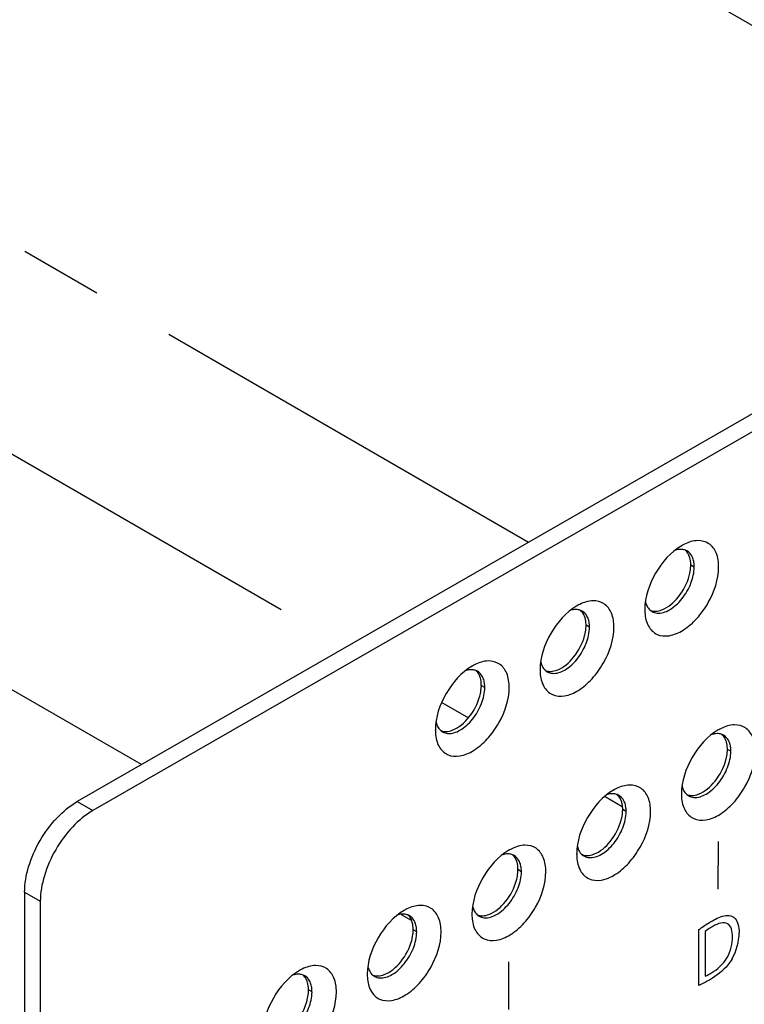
# Model space of a CAD drawing. Header units: inches. Extents: x 0 to 34, y 0 to 22.
# Tile 24 of 42: x 22.2 to 23.4, y 9.8 to 11.5. Entities that reach past the tile are written whole.
import ezdxf

# ---------------------------------------------------------------- set-up
doc = ezdxf.new("R2010")
doc.units = ezdxf.units.IN
doc.header["$LTSCALE"] = 1.87
doc.header["$MEASUREMENT"] = 0
doc.linetypes.add('CENTER', pattern=[0.6, 0.375, -0.075, 0.075, -0.075])
doc.layers.get('0').update_dxf_attribs({"linetype": 'CONTINUOUS'})
for name, color, linetype in [('02___PRT_ALL_AXES', 7, 'CONTINUOUS'), ('DEFAULT_1', 7, 'CENTER'), ('DETAIL', 7, 'CONTINUOUS')]:
    doc.layers.add(name, color=color, linetype=linetype)
doc.styles.get("Standard").update_dxf_attribs({"font": 'txt', "width": 0.8})
doc.dimstyles.get("Standard").update_dxf_attribs({"dimtxt": 0.125, "dimasz": 0.18, "dimexe": 0.125, "dimexo": 0.0625, "dimgap": 0.09, "dimtad": 0, "dimtih": 1, "dimtoh": 1, "dimzin": 0, "dimdsep": 46, "dimtxsty": 'STANDARD', "dimblk": '_FILLED', "dimblk1": '_FILLED', "dimblk2": '_FILLED', "dimcen": 0.09, "dimazin": 0, "dimtol": 1, "dimtp": 0.02, "dimtm": 0.02, "dimtfac": 1, "dimtofl": 0, "dimtmove": 0, "dimatfit": 3, "dimldrblk": '_FILLED', "dimfxl": 1, "dimtolj": 1, "dimtzin": 0, "dimarcsym": 0})

# ---------------------------------------------------------------- blocks, each defined once
blk = doc.blocks.new('_FILLED')
at = {"color": 0, "linetype": 'BYBLOCK'}
blk.add_solid([(0, 0), (-1, 0.1736), (-1, -0.1736)], dxfattribs=at)

msp = doc.modelspace()

# ---------------------------------------------------------------- linework, layer by layer
at = {"color": 7, "linetype": 'CONTINUOUS'}
for p, q in [((26.6017, 12.6215), (22.3091, 10.1554)), ((23.3508, 10.5514), (23.345, 10.5548)), ((23.2685, 10.4926), (23.2698, 10.4884)), ((23.1741, 10.4499), (23.1682, 10.4532)), ((23.0917, 10.391), (23.093, 10.3868)), ((22.9973, 10.3483), (22.9914, 10.3517)), ((22.915, 10.2895), (22.9163, 10.2853)), ((23.4127, 10.2404), (23.4068, 10.2437)), ((23.3304, 10.1815), (23.3316, 10.1773)), ((22.3091, 10.1554), (22.3356, 10.1402)), ((23.2359, 10.1388), (23.2301, 10.1422)), ((23.1536, 10.0799), (23.1549, 10.0758)), ((23.0591, 10.0372), (23.0533, 10.0406)), ((22.2205, 10.0025), (22.217, 8.3675)), ((22.2205, 10.0025), (22.247, 9.9872)), ((22.9768, 9.9784), (22.9781, 9.9742)), ((22.8823, 9.9357), (22.8765, 9.9391)), ((22.8, 9.8768), (22.8013, 9.8726)), ((22.7056, 9.8341), (22.6997, 9.8375))]:
    msp.add_line(p, q, dxfattribs=at)
at = {"color": 3, "linetype": 'CONTINUOUS'}
for p, q in [((26.6281, 12.6063), (22.3356, 10.1402)), ((22.247, 9.9872), (22.2434, 8.3522))]:
    msp.add_line(p, q, dxfattribs=at)
at = {"color": 40, "linetype": 'CONTINUOUS'}
for p, q in [((23.391, 10.0881), (23.3909, 10.0076)), ((23.3586, 9.8453), (23.3588, 9.9393)), ((23.3694, 9.9364), (23.3693, 9.8609)), ((23.0375, 9.8849), (23.0373, 9.8045))]:
    msp.add_line(p, q, dxfattribs=at)
at = {"color": 3, "linetype": 'CONTINUOUS'}
for centre, radius, start, end in [((23.3685, 10.5205), 0.0775, 116.1008, 119.4155), ((23.3706, 10.5168), 0.0817, 119.3912, 119.9986), ((23.1917, 10.4189), 0.0775, 116.1008, 119.4155), ((23.1938, 10.4152), 0.0817, 119.3912, 119.9986), ((23.3487, 10.4795), 0.0814, 179.8753, 180.6012), ((23.3447, 10.4795), 0.0773, 180.579, 183.8796), ((23.017, 10.3136), 0.0817, 119.3912, 119.9986), ((23.0149, 10.3174), 0.0775, 116.1008, 119.4155), ((23.1719, 10.378), 0.0814, 179.8753, 180.6012), ((23.1679, 10.3779), 0.0773, 180.579, 183.8796), ((22.9951, 10.2764), 0.0814, 179.8753, 180.6012), ((22.9911, 10.2763), 0.0773, 180.579, 183.8796), ((23.4324, 10.2057), 0.0817, 119.3912, 119.9986), ((23.4303, 10.2094), 0.0775, 116.1008, 119.4155), ((23.2556, 10.1041), 0.0817, 119.3912, 119.9986), ((23.2536, 10.1079), 0.0775, 116.1008, 119.4155), ((23.4105, 10.1685), 0.0814, 179.8753, 180.6012), ((23.4065, 10.1684), 0.0773, 180.579, 183.8796), ((23.0788, 10.0026), 0.0817, 119.3912, 119.9986), ((23.0768, 10.0063), 0.0775, 116.1008, 119.4155), ((23.2337, 10.0669), 0.0814, 179.8753, 180.6012), ((23.2297, 10.0668), 0.0773, 180.579, 183.8796), ((22.9, 9.9047), 0.0775, 116.1008, 119.4155), ((22.9021, 9.901), 0.0817, 119.3912, 119.9986), ((23.057, 9.9654), 0.0814, 179.8753, 180.6012), ((23.0529, 9.9653), 0.0773, 180.579, 183.8796), ((22.7253, 9.7994), 0.0817, 119.3912, 119.9986), ((22.7232, 9.8032), 0.0775, 116.1008, 119.4155), ((22.8802, 9.8638), 0.0814, 179.8753, 180.6012), ((22.8762, 9.8637), 0.0773, 180.579, 183.8796)]:
    msp.add_arc(centre, radius, start, end, dxfattribs=at)
at = {"color": 7, "linetype": 'CONTINUOUS'}
for centre, radius, start, end in [((23.3287, 10.5613), 0.02, 60.0619, 68.2938), ((23.2994, 10.5516), 0.0514, 359.8224, 4.9213), ((23.1519, 10.4597), 0.02, 60.0619, 68.2938), ((23.2895, 10.4936), 0.0199, 228.5884, 239.9992), ((23.1226, 10.45), 0.0514, 359.8224, 4.9213), ((22.9751, 10.3582), 0.02, 60.0619, 68.2938), ((23.1127, 10.392), 0.0199, 228.5884, 239.9992), ((22.9458, 10.3485), 0.0514, 359.8224, 4.9213), ((22.936, 10.2904), 0.0199, 228.5884, 239.9992), ((23.3905, 10.2502), 0.02, 60.0619, 68.2938), ((23.3612, 10.2405), 0.0514, 359.8224, 4.9213), ((23.2137, 10.1487), 0.02, 60.0619, 68.2938), ((23.3514, 10.1825), 0.0199, 228.5884, 239.9992), ((23.1845, 10.139), 0.0514, 359.8224, 4.9213), ((23.0369, 10.0471), 0.02, 60.0619, 68.2938), ((23.1746, 10.0809), 0.0199, 228.5884, 239.9992), ((23.0077, 10.0374), 0.0514, 359.8224, 4.9213), ((22.8602, 9.9455), 0.02, 60.0619, 68.2938), ((22.9978, 9.9794), 0.0199, 228.5884, 239.9992), ((22.8309, 9.9358), 0.0514, 359.8224, 4.9213), ((22.6834, 9.844), 0.02, 60.0619, 68.2938), ((22.821, 9.8778), 0.0199, 228.5884, 239.9992), ((22.6541, 9.8343), 0.0514, 359.8224, 4.9213)]:
    msp.add_arc(centre, radius, start, end, dxfattribs=at)
at = {"color": 40, "linetype": 'CONTINUOUS'}
msp.add_arc((23.3391, 9.9342), 0.0875, 329.6557, 359.8805, dxfattribs=at)
at = {"color": 3, "linetype": 'CONTINUOUS'}
for points, knots in [([(23.392, 10.5514), (23.3921, 10.5595), (23.3902, 10.5744), (23.377, 10.5928), (23.3553, 10.5981), (23.3414, 10.5935), (23.3344, 10.5901)], [0, 0, 0, 0, 0.279875, 0.509164, 0.732464, 1, 1, 1, 1]), ([(23.3297, 10.5875), (23.3112, 10.5769), (23.282, 10.5432), (23.2674, 10.5011), (23.2673, 10.4797)], [0, 0, 0, 0, 0.499844, 1, 1, 1, 1]), ([(23.2675, 10.4742), (23.268, 10.4664), (23.2711, 10.4516), (23.2873, 10.4354), (23.3106, 10.434), (23.3342, 10.4447), (23.3567, 10.4644), (23.3811, 10.4986), (23.392, 10.5305), (23.392, 10.5514)], [0, 0, 0, 0, 0.110082, 0.201776, 0.297103, 0.414377, 0.555097, 0.709552, 1, 1, 1, 1]), ([(23.2153, 10.4498), (23.2153, 10.4579), (23.2134, 10.4729), (23.2002, 10.4912), (23.1786, 10.4965), (23.1646, 10.4919), (23.1576, 10.4885)], [0, 0, 0, 0, 0.279875, 0.509164, 0.732464, 1, 1, 1, 1]), ([(23.1529, 10.486), (23.1344, 10.4753), (23.1052, 10.4416), (23.0906, 10.3995), (23.0906, 10.3782)], [0, 0, 0, 0, 0.499844, 1, 1, 1, 1]), ([(23.0907, 10.3727), (23.0913, 10.3648), (23.0943, 10.3501), (23.1106, 10.3339), (23.1338, 10.3324), (23.1574, 10.3431), (23.1799, 10.3628), (23.2043, 10.3971), (23.2152, 10.429), (23.2153, 10.4498)], [0, 0, 0, 0, 0.110082, 0.201776, 0.297103, 0.414377, 0.555097, 0.709552, 1, 1, 1, 1]), ([(23.0385, 10.3482), (23.0385, 10.3563), (23.0366, 10.3713), (23.0234, 10.3896), (23.0018, 10.3949), (22.9878, 10.3903), (22.9809, 10.3869)], [0, 0, 0, 0, 0.279875, 0.509164, 0.732464, 1, 1, 1, 1]), ([(22.9761, 10.3844), (22.9577, 10.3738), (22.9284, 10.3401), (22.9138, 10.2979), (22.9138, 10.2766)], [0, 0, 0, 0, 0.499844, 1, 1, 1, 1]), ([(22.914, 10.2711), (22.9145, 10.2632), (22.9176, 10.2485), (22.9338, 10.2323), (22.957, 10.2309), (22.9806, 10.2416), (23.0031, 10.2613), (23.0276, 10.2955), (23.0384, 10.3274), (23.0385, 10.3482)], [0, 0, 0, 0, 0.110082, 0.201776, 0.297103, 0.414377, 0.555097, 0.709552, 1, 1, 1, 1]), ([(23.3915, 10.2765), (23.373, 10.2658), (23.3438, 10.2321), (23.3292, 10.19), (23.3292, 10.1686)], [0, 0, 0, 0, 0.499844, 1, 1, 1, 1]), ([(23.4539, 10.2403), (23.4539, 10.2484), (23.452, 10.2634), (23.4388, 10.2817), (23.4172, 10.287), (23.4032, 10.2824), (23.3962, 10.279)], [0, 0, 0, 0, 0.279875, 0.509164, 0.732464, 1, 1, 1, 1]), ([(23.3293, 10.1632), (23.3299, 10.1553), (23.333, 10.1406), (23.3492, 10.1244), (23.3724, 10.1229), (23.396, 10.1336), (23.4185, 10.1533), (23.4429, 10.1876), (23.4538, 10.2195), (23.4539, 10.2403)], [0, 0, 0, 0, 0.110082, 0.201776, 0.297103, 0.414377, 0.555097, 0.709552, 1, 1, 1, 1]), ([(23.2147, 10.1749), (23.1963, 10.1643), (23.167, 10.1306), (23.1524, 10.0884), (23.1524, 10.0671)], [0, 0, 0, 0, 0.499844, 1, 1, 1, 1]), ([(23.2771, 10.1387), (23.2771, 10.1468), (23.2752, 10.1618), (23.262, 10.1801), (23.2404, 10.1854), (23.2264, 10.1808), (23.2195, 10.1774)], [0, 0, 0, 0, 0.279875, 0.509164, 0.732464, 1, 1, 1, 1]), ([(22.3356, 10.1402), (22.323, 10.133), (22.2992, 10.113), (22.2715, 10.0752), (22.2525, 10.0323), (22.247, 10.0017), (22.247, 9.9872)], [0, 0, 0, 0, 0.237012, 0.499691, 0.762538, 1, 1, 1, 1]), ([(23.1526, 10.0616), (23.1531, 10.0537), (23.1562, 10.039), (23.1724, 10.0228), (23.1957, 10.0214), (23.2192, 10.032), (23.2418, 10.0517), (23.2662, 10.086), (23.2771, 10.1179), (23.2771, 10.1387)], [0, 0, 0, 0, 0.110082, 0.201776, 0.297103, 0.414377, 0.555097, 0.709552, 1, 1, 1, 1]), ([(23.038, 10.0734), (23.0195, 10.0627), (22.9903, 10.029), (22.9757, 9.9869), (22.9756, 9.9655)], [0, 0, 0, 0, 0.499844, 1, 1, 1, 1]), ([(23.1003, 10.0372), (23.1003, 10.0453), (23.0984, 10.0603), (23.0853, 10.0786), (23.0636, 10.0839), (23.0496, 10.0793), (23.0427, 10.0759)], [0, 0, 0, 0, 0.279875, 0.509164, 0.732464, 1, 1, 1, 1]), ([(22.9758, 9.96), (22.9763, 9.9522), (22.9794, 9.9374), (22.9956, 9.9212), (23.0189, 9.9198), (23.0424, 9.9305), (23.065, 9.9502), (23.0894, 9.9844), (23.1003, 10.0163), (23.1003, 10.0372)], [0, 0, 0, 0, 0.110082, 0.201776, 0.297103, 0.414377, 0.555097, 0.709552, 1, 1, 1, 1]), ([(22.9235, 9.9356), (22.9236, 9.9437), (22.9217, 9.9587), (22.9085, 9.977), (22.8868, 9.9823), (22.8729, 9.9777), (22.8659, 9.9743)], [0, 0, 0, 0, 0.279875, 0.509164, 0.732464, 1, 1, 1, 1]), ([(22.8612, 9.9718), (22.8427, 9.9611), (22.8135, 9.9274), (22.7989, 9.8853), (22.7988, 9.864)], [0, 0, 0, 0, 0.499844, 1, 1, 1, 1]), ([(22.799, 9.8585), (22.7995, 9.8506), (22.8026, 9.8359), (22.8188, 9.8197), (22.8421, 9.8182), (22.8657, 9.8289), (22.8882, 9.8486), (22.9126, 9.8829), (22.9235, 9.9148), (22.9235, 9.9356)], [0, 0, 0, 0, 0.110082, 0.201776, 0.297103, 0.414377, 0.555097, 0.709552, 1, 1, 1, 1]), ([(22.7468, 9.8341), (22.7468, 9.8421), (22.7449, 9.8571), (22.7317, 9.8754), (22.7101, 9.8808), (22.6961, 9.8762), (22.6891, 9.8728)], [0, 0, 0, 0, 0.279875, 0.509164, 0.732464, 1, 1, 1, 1]), ([(22.6844, 9.8702), (22.6659, 9.8596), (22.6367, 9.8259), (22.6221, 9.7838), (22.6221, 9.7624)], [0, 0, 0, 0, 0.499844, 1, 1, 1, 1]), ([(22.6222, 9.7569), (22.6228, 9.7491), (22.6258, 9.7343), (22.6421, 9.7181), (22.6653, 9.7167), (22.6889, 9.7274), (22.7114, 9.7471), (22.7358, 9.7813), (22.7467, 9.8132), (22.7468, 9.8341)], [0, 0, 0, 0, 0.110082, 0.201776, 0.297103, 0.414377, 0.555097, 0.709552, 1, 1, 1, 1])]:
    msp.add_open_spline(points, degree=3, knots=knots, dxfattribs=at)
at = {"color": 7, "linetype": 'CONTINUOUS'}
for points, knots in [([(23.3301, 10.5812), (23.3292, 10.5813), (23.3256, 10.5815), (23.3219, 10.5808), (23.3193, 10.5801)], [0, 0, 0, 0, 0.23673, 1, 1, 1, 1]), ([(23.3484, 10.5665), (23.3479, 10.5678), (23.3457, 10.5726), (23.3419, 10.5767), (23.3386, 10.5786)], [0, 0, 0, 0, 0.269701, 1, 1, 1, 1]), ([(23.3507, 10.556), (23.3506, 10.5569), (23.3502, 10.5605), (23.3493, 10.564), (23.3484, 10.5665)], [0, 0, 0, 0, 0.263503, 1, 1, 1, 1]), ([(23.2881, 10.4736), (23.2953, 10.473), (23.312, 10.4788), (23.3315, 10.4975), (23.3462, 10.5226), (23.3508, 10.5421), (23.3508, 10.5514)], [0, 0, 0, 0, 0.199931, 0.458169, 0.741276, 1, 1, 1, 1]), ([(23.2698, 10.4884), (23.2702, 10.4874), (23.2718, 10.4838), (23.2742, 10.4805), (23.2763, 10.4786)], [0, 0, 0, 0, 0.265776, 1, 1, 1, 1]), ([(23.1533, 10.4797), (23.1524, 10.4798), (23.1488, 10.4799), (23.1452, 10.4793), (23.1425, 10.4785)], [0, 0, 0, 0, 0.23673, 1, 1, 1, 1]), ([(23.1716, 10.4649), (23.1711, 10.4663), (23.1689, 10.471), (23.1651, 10.4751), (23.1618, 10.477)], [0, 0, 0, 0, 0.269701, 1, 1, 1, 1]), ([(23.1739, 10.4544), (23.1738, 10.4554), (23.1734, 10.4589), (23.1725, 10.4625), (23.1716, 10.4649)], [0, 0, 0, 0, 0.263503, 1, 1, 1, 1]), ([(23.1113, 10.3721), (23.1185, 10.3714), (23.1352, 10.3773), (23.1547, 10.3959), (23.1694, 10.4211), (23.174, 10.4406), (23.1741, 10.4499)], [0, 0, 0, 0, 0.199931, 0.458169, 0.741276, 1, 1, 1, 1]), ([(22.9765, 10.3781), (22.9756, 10.3782), (22.972, 10.3783), (22.9684, 10.3777), (22.9657, 10.377)], [0, 0, 0, 0, 0.23673, 1, 1, 1, 1]), ([(22.9948, 10.3634), (22.9943, 10.3647), (22.9921, 10.3694), (22.9884, 10.3736), (22.9851, 10.3755)], [0, 0, 0, 0, 0.269701, 1, 1, 1, 1]), ([(23.093, 10.3868), (23.0934, 10.3858), (23.095, 10.3822), (23.0974, 10.379), (23.0996, 10.3771)], [0, 0, 0, 0, 0.265776, 1, 1, 1, 1]), ([(22.9971, 10.3529), (22.997, 10.3538), (22.9966, 10.3574), (22.9958, 10.3609), (22.9948, 10.3634)], [0, 0, 0, 0, 0.263503, 1, 1, 1, 1]), ([(22.9346, 10.2705), (22.9417, 10.2698), (22.9584, 10.2757), (22.978, 10.2944), (22.9927, 10.3195), (22.9973, 10.339), (22.9973, 10.3483)], [0, 0, 0, 0, 0.199931, 0.458169, 0.741276, 1, 1, 1, 1]), ([(22.9163, 10.2853), (22.9166, 10.2843), (22.9182, 10.2807), (22.9206, 10.2774), (22.9228, 10.2755)], [0, 0, 0, 0, 0.265776, 1, 1, 1, 1]), ([(23.3919, 10.2702), (23.391, 10.2702), (23.3874, 10.2704), (23.3838, 10.2698), (23.3811, 10.269)], [0, 0, 0, 0, 0.23673, 1, 1, 1, 1]), ([(23.4102, 10.2554), (23.4097, 10.2567), (23.4075, 10.2615), (23.4038, 10.2656), (23.4004, 10.2675)], [0, 0, 0, 0, 0.269701, 1, 1, 1, 1]), ([(23.3499, 10.1626), (23.3571, 10.1619), (23.3738, 10.1678), (23.3933, 10.1864), (23.408, 10.2116), (23.4127, 10.231), (23.4127, 10.2404)], [0, 0, 0, 0, 0.199931, 0.458169, 0.741276, 1, 1, 1, 1]), ([(23.4125, 10.2449), (23.4124, 10.2459), (23.412, 10.2494), (23.4111, 10.253), (23.4102, 10.2554)], [0, 0, 0, 0, 0.263503, 1, 1, 1, 1]), ([(23.3316, 10.1773), (23.332, 10.1763), (23.3336, 10.1727), (23.336, 10.1695), (23.3382, 10.1675)], [0, 0, 0, 0, 0.265776, 1, 1, 1, 1]), ([(23.2151, 10.1686), (23.2143, 10.1687), (23.2106, 10.1688), (23.207, 10.1682), (23.2043, 10.1674)], [0, 0, 0, 0, 0.23673, 1, 1, 1, 1]), ([(23.2334, 10.1539), (23.2329, 10.1552), (23.2307, 10.1599), (23.227, 10.164), (23.2237, 10.1659)], [0, 0, 0, 0, 0.269701, 1, 1, 1, 1]), ([(22.2205, 10.0025), (22.2205, 10.017), (22.226, 10.0475), (22.245, 10.0905), (22.2728, 10.1283), (22.2966, 10.1482), (22.3091, 10.1554)], [0, 0, 0, 0, 0.237462, 0.500309, 0.762988, 1, 1, 1, 1]), ([(23.2357, 10.1434), (23.2356, 10.1443), (23.2352, 10.1479), (23.2344, 10.1514), (23.2334, 10.1539)], [0, 0, 0, 0, 0.263503, 1, 1, 1, 1]), ([(23.1732, 10.061), (23.1803, 10.0603), (23.197, 10.0662), (23.2166, 10.0848), (23.2313, 10.11), (23.2359, 10.1295), (23.2359, 10.1388)], [0, 0, 0, 0, 0.199931, 0.458169, 0.741276, 1, 1, 1, 1]), ([(23.1549, 10.0758), (23.1552, 10.0748), (23.1568, 10.0712), (23.1592, 10.0679), (23.1614, 10.066)], [0, 0, 0, 0, 0.265776, 1, 1, 1, 1]), ([(23.0383, 10.0671), (23.0375, 10.0671), (23.0338, 10.0673), (23.0302, 10.0667), (23.0275, 10.0659)], [0, 0, 0, 0, 0.23673, 1, 1, 1, 1]), ([(23.0566, 10.0523), (23.0561, 10.0536), (23.054, 10.0584), (23.0502, 10.0625), (23.0469, 10.0644)], [0, 0, 0, 0, 0.269701, 1, 1, 1, 1]), ([(23.0589, 10.0418), (23.0589, 10.0428), (23.0584, 10.0463), (23.0576, 10.0498), (23.0566, 10.0523)], [0, 0, 0, 0, 0.263503, 1, 1, 1, 1]), ([(22.9964, 9.9594), (23.0036, 9.9588), (23.0203, 9.9646), (23.0398, 9.9833), (23.0545, 10.0085), (23.0591, 10.0279), (23.0591, 10.0372)], [0, 0, 0, 0, 0.199931, 0.458169, 0.741276, 1, 1, 1, 1]), ([(22.9781, 9.9742), (22.9785, 9.9732), (22.98, 9.9696), (22.9824, 9.9663), (22.9846, 9.9644)], [0, 0, 0, 0, 0.265776, 1, 1, 1, 1]), ([(22.8616, 9.9655), (22.8607, 9.9656), (22.8571, 9.9657), (22.8534, 9.9651), (22.8508, 9.9643)], [0, 0, 0, 0, 0.23673, 1, 1, 1, 1]), ([(22.8799, 9.9507), (22.8794, 9.9521), (22.8772, 9.9568), (22.8734, 9.9609), (22.8701, 9.9628)], [0, 0, 0, 0, 0.269701, 1, 1, 1, 1]), ([(22.8822, 9.9403), (22.8821, 9.9412), (22.8817, 9.9448), (22.8808, 9.9483), (22.8799, 9.9507)], [0, 0, 0, 0, 0.263503, 1, 1, 1, 1]), ([(22.8196, 9.8579), (22.8268, 9.8572), (22.8435, 9.8631), (22.863, 9.8817), (22.8777, 9.9069), (22.8823, 9.9264), (22.8823, 9.9357)], [0, 0, 0, 0, 0.199931, 0.458169, 0.741276, 1, 1, 1, 1]), ([(22.6848, 9.8639), (22.6839, 9.864), (22.6803, 9.8642), (22.6767, 9.8635), (22.674, 9.8628)], [0, 0, 0, 0, 0.23673, 1, 1, 1, 1]), ([(22.7031, 9.8492), (22.7026, 9.8505), (22.7004, 9.8553), (22.6967, 9.8594), (22.6933, 9.8613)], [0, 0, 0, 0, 0.269701, 1, 1, 1, 1]), ([(22.8013, 9.8726), (22.8017, 9.8717), (22.8033, 9.8681), (22.8057, 9.8648), (22.8078, 9.8629)], [0, 0, 0, 0, 0.265776, 1, 1, 1, 1]), ([(22.7054, 9.8387), (22.7053, 9.8396), (22.7049, 9.8432), (22.704, 9.8467), (22.7031, 9.8492)], [0, 0, 0, 0, 0.263503, 1, 1, 1, 1]), ([(22.6428, 9.7563), (22.65, 9.7557), (22.6667, 9.7615), (22.6862, 9.7802), (22.7009, 9.8053), (22.7056, 9.8248), (22.7056, 9.8341)], [0, 0, 0, 0, 0.199931, 0.458169, 0.741276, 1, 1, 1, 1])]:
    msp.add_open_spline(points, degree=3, knots=knots, dxfattribs=at)
for points in [[(23.336, 10.5798), (23.3341, 10.5806), (23.3321, 10.5811), (23.3301, 10.5812)], [(23.1593, 10.4783), (23.1574, 10.479), (23.1553, 10.4795), (23.1533, 10.4797)], [(23.2796, 10.4763), (23.2821, 10.4748), (23.2851, 10.4739), (23.2881, 10.4736)], [(22.9825, 10.3767), (22.9806, 10.3775), (22.9785, 10.3779), (22.9765, 10.3781)], [(23.1028, 10.3747), (23.1054, 10.3732), (23.1084, 10.3724), (23.1113, 10.3721)], [(22.926, 10.2732), (22.9286, 10.2717), (22.9316, 10.2708), (22.9346, 10.2705)], [(23.3979, 10.2688), (23.396, 10.2695), (23.3939, 10.27), (23.3919, 10.2702)], [(23.2211, 10.1672), (23.2192, 10.168), (23.2171, 10.1684), (23.2151, 10.1686)], [(23.3414, 10.1652), (23.344, 10.1637), (23.347, 10.1628), (23.3499, 10.1626)], [(23.0443, 10.0656), (23.0424, 10.0664), (23.0404, 10.0669), (23.0383, 10.0671)], [(23.1646, 10.0637), (23.1672, 10.0622), (23.1702, 10.0613), (23.1732, 10.061)], [(22.8675, 9.9641), (22.8656, 9.9648), (22.8636, 9.9653), (22.8616, 9.9655)], [(22.9878, 9.9621), (22.9904, 9.9606), (22.9934, 9.9597), (22.9964, 9.9594)], [(22.6908, 9.8625), (22.6889, 9.8633), (22.6868, 9.8637), (22.6848, 9.8639)], [(22.8111, 9.8605), (22.8136, 9.8591), (22.8166, 9.8582), (22.8196, 9.8579)]]:
    msp.add_open_spline(points, degree=3, dxfattribs=at)
at = {"color": 40, "linetype": 'CONTINUOUS'}
for points, knots in [([(23.3815, 9.9544), (23.3851, 9.9564), (23.3968, 9.9625), (23.4089, 9.9647), (23.415, 9.9617)], [0, 0, 0, 0, 0.30183, 1, 1, 1, 1]), ([(23.415, 9.9617), (23.4168, 9.9608), (23.4241, 9.9555), (23.4266, 9.9437), (23.4266, 9.934)], [0, 0, 0, 0, 0.229833, 1, 1, 1, 1]), ([(23.3588, 9.9393), (23.3605, 9.9406), (23.368, 9.9461), (23.3756, 9.951), (23.3815, 9.9544)], [0, 0, 0, 0, 0.225907, 1, 1, 1, 1]), ([(23.382, 9.9448), (23.3807, 9.9441), (23.3765, 9.9416), (23.3723, 9.9387), (23.3694, 9.9364)], [0, 0, 0, 0, 0.309298, 1, 1, 1, 1]), ([(23.4154, 9.9272), (23.4155, 9.9367), (23.4103, 9.9559), (23.3909, 9.95), (23.382, 9.9448)], [0, 0, 0, 0, 0.480392, 1, 1, 1, 1]), ([(23.3801, 9.8664), (23.3893, 9.8717), (23.4101, 9.8897), (23.4154, 9.9166), (23.4154, 9.9272)], [0, 0, 0, 0, 0.502471, 1, 1, 1, 1]), ([(23.4146, 9.89), (23.4126, 9.8866), (23.402, 9.8714), (23.3882, 9.8611), (23.378, 9.8553)], [0, 0, 0, 0, 0.216214, 1, 1, 1, 1]), ([(23.378, 9.8553), (23.3761, 9.8542), (23.3697, 9.8506), (23.3632, 9.8473), (23.3586, 9.8453)], [0, 0, 0, 0, 0.282232, 1, 1, 1, 1])]:
    msp.add_open_spline(points, degree=3, knots=knots, dxfattribs=at)
msp.add_open_spline([(23.3693, 9.8609), (23.3728, 9.8622), (23.3765, 9.8643), (23.3801, 9.8664)], degree=3, dxfattribs=at)
at = {"layer": '02___PRT_ALL_AXES', "color": 7, "linetype": 'CONTINUOUS'}
for centre in [(23.2878, 10.5549), (23.1111, 10.4534), (22.9343, 10.3518), (23.3497, 10.2439), (23.1729, 10.1423), (22.9961, 10.0408), (22.8193, 9.9392), (22.6426, 9.8376)]:
    msp.add_arc(centre, 0.0572, 357.5157, 359.8597, dxfattribs=at)
for points, knots in [([(23.3425, 10.5699), (23.3421, 10.5708), (23.3406, 10.5745), (23.3382, 10.5777), (23.336, 10.5796)], [0, 0, 0, 0, 0.26579, 1, 1, 1, 1]), ([(23.345, 10.5548), (23.345, 10.5562), (23.3448, 10.5613), (23.3438, 10.5664), (23.3425, 10.5699)], [0, 0, 0, 0, 0.2681, 1, 1, 1, 1]), ([(23.3424, 10.5368), (23.3428, 10.5382), (23.344, 10.5433), (23.3448, 10.5486), (23.3449, 10.5525)], [0, 0, 0, 0, 0.26088, 1, 1, 1, 1]), ([(23.2959, 10.4791), (23.307, 10.4832), (23.327, 10.5009), (23.339, 10.5239), (23.3424, 10.5368)], [0, 0, 0, 0, 0.469441, 1, 1, 1, 1]), ([(23.1657, 10.4683), (23.1654, 10.4693), (23.1638, 10.4729), (23.1614, 10.4762), (23.1592, 10.4781)], [0, 0, 0, 0, 0.26579, 1, 1, 1, 1]), ([(23.2823, 10.477), (23.2833, 10.4769), (23.288, 10.4768), (23.2926, 10.4779), (23.2959, 10.4791)], [0, 0, 0, 0, 0.233219, 1, 1, 1, 1]), ([(23.1682, 10.4532), (23.1682, 10.4546), (23.168, 10.4597), (23.1671, 10.4648), (23.1657, 10.4683)], [0, 0, 0, 0, 0.2681, 1, 1, 1, 1]), ([(23.1657, 10.4353), (23.166, 10.4366), (23.1673, 10.4417), (23.168, 10.447), (23.1682, 10.4509)], [0, 0, 0, 0, 0.26088, 1, 1, 1, 1]), ([(23.1191, 10.3775), (23.1303, 10.3817), (23.1503, 10.3994), (23.1622, 10.4223), (23.1657, 10.4353)], [0, 0, 0, 0, 0.469441, 1, 1, 1, 1]), ([(22.989, 10.3667), (22.9886, 10.3677), (22.987, 10.3713), (22.9846, 10.3746), (22.9824, 10.3765)], [0, 0, 0, 0, 0.26579, 1, 1, 1, 1]), ([(23.1055, 10.3754), (23.1066, 10.3753), (23.1112, 10.3752), (23.1158, 10.3763), (23.1191, 10.3775)], [0, 0, 0, 0, 0.233219, 1, 1, 1, 1]), ([(22.9914, 10.3517), (22.9914, 10.3531), (22.9913, 10.3582), (22.9903, 10.3633), (22.989, 10.3667)], [0, 0, 0, 0, 0.2681, 1, 1, 1, 1]), ([(22.9889, 10.3337), (22.9892, 10.3351), (22.9905, 10.3402), (22.9912, 10.3454), (22.9914, 10.3493)], [0, 0, 0, 0, 0.26088, 1, 1, 1, 1]), ([(22.9423, 10.276), (22.9535, 10.2801), (22.9735, 10.2978), (22.9854, 10.3208), (22.9889, 10.3337)], [0, 0, 0, 0, 0.469441, 1, 1, 1, 1]), ([(22.9287, 10.2739), (22.9298, 10.2738), (22.9344, 10.2737), (22.939, 10.2748), (22.9423, 10.276)], [0, 0, 0, 0, 0.233219, 1, 1, 1, 1]), ([(23.4043, 10.2588), (23.404, 10.2598), (23.4024, 10.2634), (23.4, 10.2667), (23.3978, 10.2686)], [0, 0, 0, 0, 0.26579, 1, 1, 1, 1]), ([(23.4068, 10.2437), (23.4068, 10.2451), (23.4067, 10.2502), (23.4057, 10.2553), (23.4043, 10.2588)], [0, 0, 0, 0, 0.2681, 1, 1, 1, 1]), ([(23.4043, 10.2258), (23.4046, 10.2271), (23.4059, 10.2322), (23.4066, 10.2375), (23.4068, 10.2414)], [0, 0, 0, 0, 0.26088, 1, 1, 1, 1]), ([(23.3577, 10.168), (23.3689, 10.1722), (23.3889, 10.1898), (23.4008, 10.2128), (23.4043, 10.2258)], [0, 0, 0, 0, 0.469441, 1, 1, 1, 1]), ([(23.2276, 10.1572), (23.2272, 10.1582), (23.2256, 10.1618), (23.2232, 10.1651), (23.221, 10.167)], [0, 0, 0, 0, 0.26579, 1, 1, 1, 1]), ([(23.2301, 10.1422), (23.2301, 10.1435), (23.2299, 10.1486), (23.2289, 10.1537), (23.2276, 10.1572)], [0, 0, 0, 0, 0.2681, 1, 1, 1, 1]), ([(23.3441, 10.1659), (23.3452, 10.1658), (23.3498, 10.1657), (23.3544, 10.1668), (23.3577, 10.168)], [0, 0, 0, 0, 0.233219, 1, 1, 1, 1]), ([(23.2275, 10.1242), (23.2279, 10.1255), (23.2291, 10.1307), (23.2298, 10.1359), (23.23, 10.1398)], [0, 0, 0, 0, 0.26088, 1, 1, 1, 1]), ([(23.1809, 10.0665), (23.1921, 10.0706), (23.2121, 10.0883), (23.224, 10.1112), (23.2275, 10.1242)], [0, 0, 0, 0, 0.469441, 1, 1, 1, 1]), ([(23.0508, 10.0557), (23.0504, 10.0567), (23.0488, 10.0603), (23.0464, 10.0635), (23.0443, 10.0655)], [0, 0, 0, 0, 0.26579, 1, 1, 1, 1]), ([(23.1673, 10.0644), (23.1684, 10.0643), (23.173, 10.0642), (23.1776, 10.0652), (23.1809, 10.0665)], [0, 0, 0, 0, 0.233219, 1, 1, 1, 1]), ([(23.0533, 10.0406), (23.0533, 10.042), (23.0531, 10.0471), (23.0521, 10.0522), (23.0508, 10.0557)], [0, 0, 0, 0, 0.2681, 1, 1, 1, 1]), ([(23.0507, 10.0227), (23.0511, 10.024), (23.0523, 10.0291), (23.0531, 10.0344), (23.0532, 10.0383)], [0, 0, 0, 0, 0.26088, 1, 1, 1, 1]), ([(23.0042, 9.9649), (23.0153, 9.969), (23.0353, 9.9867), (23.0472, 10.0097), (23.0507, 10.0227)], [0, 0, 0, 0, 0.469441, 1, 1, 1, 1]), ([(22.874, 9.9541), (22.8736, 9.9551), (22.8721, 9.9587), (22.8697, 9.962), (22.8675, 9.9639)], [0, 0, 0, 0, 0.26579, 1, 1, 1, 1]), ([(22.9905, 9.9628), (22.9916, 9.9627), (22.9962, 9.9626), (23.0008, 9.9637), (23.0042, 9.9649)], [0, 0, 0, 0, 0.233219, 1, 1, 1, 1]), ([(22.8765, 9.9391), (22.8765, 9.9404), (22.8763, 9.9455), (22.8753, 9.9506), (22.874, 9.9541)], [0, 0, 0, 0, 0.2681, 1, 1, 1, 1]), ([(22.8739, 9.9211), (22.8743, 9.9224), (22.8755, 9.9276), (22.8763, 9.9328), (22.8764, 9.9367)], [0, 0, 0, 0, 0.26088, 1, 1, 1, 1]), ([(22.8274, 9.8634), (22.8385, 9.8675), (22.8585, 9.8852), (22.8705, 9.9081), (22.8739, 9.9211)], [0, 0, 0, 0, 0.469441, 1, 1, 1, 1]), ([(22.6972, 9.8526), (22.6969, 9.8535), (22.6953, 9.8571), (22.6929, 9.8604), (22.6907, 9.8623)], [0, 0, 0, 0, 0.26579, 1, 1, 1, 1]), ([(22.8138, 9.8613), (22.8148, 9.8612), (22.8195, 9.861), (22.8241, 9.8621), (22.8274, 9.8634)], [0, 0, 0, 0, 0.233219, 1, 1, 1, 1]), ([(22.6997, 9.8375), (22.6997, 9.8389), (22.6995, 9.844), (22.6986, 9.8491), (22.6972, 9.8526)], [0, 0, 0, 0, 0.2681, 1, 1, 1, 1]), ([(22.6972, 9.8195), (22.6975, 9.8209), (22.6988, 9.826), (22.6995, 9.8313), (22.6997, 9.8352)], [0, 0, 0, 0, 0.26088, 1, 1, 1, 1]), ([(22.6506, 9.7618), (22.6618, 9.7659), (22.6818, 9.7836), (22.6937, 9.8066), (22.6972, 9.8195)], [0, 0, 0, 0, 0.469441, 1, 1, 1, 1])]:
    msp.add_open_spline(points, degree=3, knots=knots, dxfattribs=at)
for points in [[(23.2763, 10.4784), (23.2782, 10.4777), (23.2802, 10.4772), (23.2823, 10.477)], [(23.0995, 10.3769), (23.1014, 10.3761), (23.1035, 10.3756), (23.1055, 10.3754)], [(22.9227, 10.2753), (22.9246, 10.2745), (22.9267, 10.2741), (22.9287, 10.2739)], [(23.3381, 10.1674), (23.34, 10.1666), (23.3421, 10.1661), (23.3441, 10.1659)], [(23.1613, 10.0658), (23.1632, 10.065), (23.1653, 10.0646), (23.1673, 10.0644)], [(22.9846, 9.9642), (22.9865, 9.9635), (22.9885, 9.963), (22.9905, 9.9628)], [(22.8078, 9.8627), (22.8097, 9.8619), (22.8117, 9.8615), (22.8138, 9.8613)]]:
    msp.add_open_spline(points, degree=3, dxfattribs=at)
at = {"layer": 'DEFAULT_1', "color": 2, "linetype": 'CENTER'}
for p, q in [((21.0745, 12.8368), (24.018, 11.1372)), ((23.071, 10.5931), (20.43, 12.1181)), ((21.0745, 11.3912), (22.7631, 10.4163)), ((22.4179, 10.2179), (20.43, 11.3657)), ((22.9248, 10.3229), (22.9696, 10.297)), ((23.2002, 10.1639), (23.2292, 10.1471)), ((22.8736, 9.9548), (22.8569, 9.9644))]:
    msp.add_line(p, q, dxfattribs=at)

# ---------------------------------------------------------------- leaders
at = {"layer": 'DETAIL', "color": 2, "linetype": 'CONTINUOUS'}
msp.add_leader([(20.4692, 10.7955), (24.1058, 6.6842), (24.2858, 6.6842)], dimstyle='STANDARD', override={"dimtad": 0}, dxfattribs=at)

doc.saveas('drawing.dxf')
